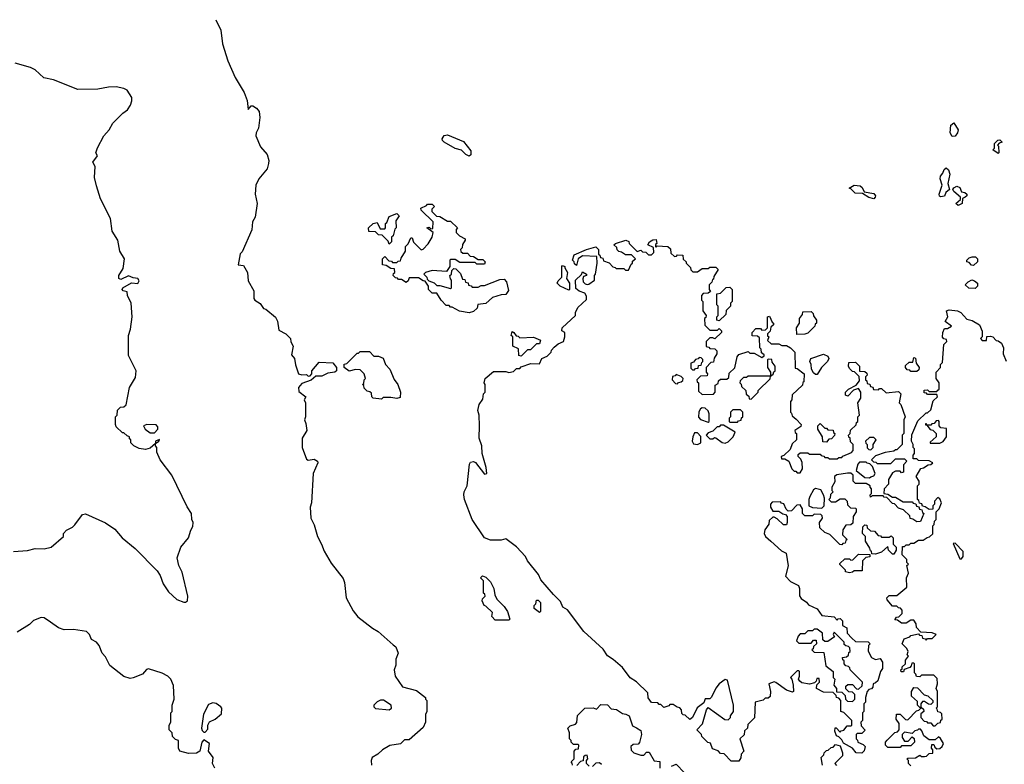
# Model space of a CAD drawing. Extents: x 1862350 to 2057294, y 212041 to 437318.
# Tile 256 of 256: x 1929665 to 1936085, y 390030 to 394882. Entities that reach past the tile are written whole.
import ezdxf

# ---------------------------------------------------------------- set-up
doc = ezdxf.new("R2010")
doc.units = 0

msp = doc.modelspace()

# ---------------------------------------------------------------- linework, layer by layer
at = {"layer": '0CON10XD'}
for points in [[(1930944.4, 394882.4), (1930976.9, 394815), (1930988, 394725), (1931022.5, 394615), (1931070, 394505), (1931128.8, 394408.8), (1931148.1, 394355), (1931155, 394297.5), (1931175, 394322), (1931185, 394321.4), (1931208.1, 394305), (1931225.5, 394285), (1931231.4, 394245), (1931221.2, 394175), (1931205.8, 394145), (1931204.4, 394125), (1931234.7, 394054.7), (1931277.8, 394005), (1931288.9, 393965), (1931288.1, 393945), (1931278.6, 393911.4), (1931224.4, 393845), (1931204.4, 393805), (1931201.1, 393745), (1931213.9, 393685), (1931199.6, 393595), (1931183.1, 393565), (1931177.6, 393512.4), (1931115, 393370), (1931103, 393357), (1931090, 393285), (1931125, 393280), (1931150, 393235), (1931155, 393180), (1931192.5, 393115), (1931192.5, 393065), (1931197.5, 393055), (1931233, 393033), (1931255, 393000), (1931270, 392995), (1931333, 392943), (1931347, 392917), (1931355, 392860), (1931400, 392835), (1931430, 392805), (1931433, 392783), (1931447.5, 392755), (1931438.3, 392698.3), (1931457.5, 392675), (1931463, 392633), (1931482.5, 392575), (1931505, 392567.5), (1931535, 392570), (1931545, 392560), (1931558.3, 392561.7), (1931570, 392575), (1931570, 392595), (1931618.3, 392651.7), (1931707, 392647), (1931730, 392615), (1931730, 392595), (1931720, 392585), (1931675, 392580), (1931635, 392560), (1931595, 392560), (1931565, 392532.5), (1931505, 392512.5), (1931482.5, 392485), (1931485, 392460), (1931530, 392425), (1931520, 392405), (1931527.5, 392385), (1931527.5, 392295), (1931522.5, 392275), (1931531.7, 392251.7), (1931537.5, 392205), (1931507.5, 392155), (1931506.2, 392095), (1931535, 392017.5), (1931545, 392012.5), (1931585, 392018.8), (1931605.9, 392005.9), (1931610, 391995), (1931577.5, 391925), (1931566.7, 391735), (1931560, 391705), (1931563.3, 391635), (1931585, 391590), (1931606.7, 391515), (1931633.9, 391463.9), (1931649.3, 391419.3), (1931695, 391340), (1931775, 391240), (1931783.3, 391215), (1931793.3, 391115), (1931839.3, 391029.3), (1931870.5, 390990.5), (1931965, 390916.7), (1932002.5, 390895), (1932099.3, 390809.3), (1932117.5, 390795), (1932132.5, 390755), (1932117.5, 390715), (1932116.7, 390675), (1932107.5, 390645), (1932112.5, 390605), (1932160, 390535), (1932251.7, 390511.7), (1932310, 390465), (1932310, 390455), (1932320, 390445), (1932320, 390375), (1932310, 390355), (1932310, 390305), (1932295, 390270), (1932205, 390190), (1932175, 390190), (1932147, 390163), (1932078.3, 390151.7), (1932030, 390125), (1932000, 390095), (1931963.8, 390075), (1931956.2, 390055), (1931958.8, 390025)], [(1929625, 391416.2), (1929715, 391424.3), (1929765, 391436.2), (1929825, 391433.8), (1929870, 391445), (1929950, 391515), (1929950, 391535), (1929970, 391555), (1930010, 391575), (1930025, 391590), (1930075, 391657.5), (1930095, 391662.5), (1930223.6, 391603.6), (1930285, 391562.5), (1930332.5, 391505), (1930417, 391437), (1930560.3, 391290.3), (1930580.3, 391260.3), (1930600.8, 391205), (1930636.2, 391155), (1930690, 391105), (1930735, 391086.2), (1930747, 391087), (1930760, 391095), (1930760.8, 391125), (1930725, 391282.5), (1930702.9, 391325), (1930692.2, 391375), (1930715.6, 391445), (1930765.6, 391505), (1930780, 391555), (1930795, 391580), (1930796.9, 391605), (1930787.5, 391625), (1930785.6, 391665), (1930757.1, 391707.1), (1930657.5, 391915), (1930580, 392015), (1930560, 392065), (1930558.8, 392095), (1930550, 392105), (1930550, 392120), (1930572.5, 392135), (1930575.6, 392145.6), (1930550, 392135), (1930550, 392120), (1930515, 392090), (1930485, 392082.5), (1930445, 392087.5), (1930410, 392105), (1930390, 392125), (1930390, 392145), (1930381.7, 392151.7), (1930380, 392165), (1930365, 392170), (1930345, 392190), (1930335, 392190), (1930295, 392230), (1930290, 392245), (1930290, 392295), (1930300, 392305), (1930303, 392337), (1930323, 392357), (1930345, 392360), (1930358.3, 392371.7), (1930381.1, 392485), (1930419.7, 392550.3), (1930425.4, 392595), (1930373.9, 392695), (1930374.6, 392825), (1930388.4, 392865), (1930398.9, 392945), (1930391.5, 393035), (1930368.6, 393085), (1930365, 393110), (1930340, 393115), (1930333.3, 393125), (1930337.5, 393135), (1930395, 393167.5), (1930435, 393162.5), (1930445, 393180), (1930435, 393195.8), (1930405, 393200), (1930375, 393212.5), (1930325, 393190), (1930312.5, 393195), (1930311.2, 393215), (1930339.3, 393260.7), (1930348, 393325), (1930317.5, 393375), (1930305.9, 393445.9), (1930267.5, 393505), (1930257.1, 393587.1), (1930191.2, 393715), (1930165, 393800), (1930153.8, 393855), (1930156.1, 393926.1), (1930142.5, 393955), (1930172.5, 393995), (1930162.5, 394015), (1930172.3, 394047.7), (1930213.3, 394125), (1930247.5, 394165), (1930271.7, 394208.3), (1930337, 394273), (1930367.5, 394295), (1930387.5, 394325), (1930396.4, 394353.6), (1930396, 394375), (1930365, 394422.9), (1930345, 394434.5), (1930294.5, 394444.5), (1930245, 394442.5), (1930175, 394429.1), (1930045, 394428.2), (1929885, 394490), (1929823.3, 394503.3), (1929765, 394556.7), (1929735, 394571.5), (1929635, 394598.5)], [(1935745, 394120.8), (1935731.4, 394145), (1935735.9, 394194.1), (1935755, 394211.2), (1935783.3, 394165), (1935780, 394145), (1935765, 394124), (1935745, 394120.8)], [(1932595, 393993.1), (1932573.7, 394003.7), (1932545, 394032.5), (1932503.4, 394043.4), (1932431.9, 394085), (1932421.1, 394095), (1932420, 394105), (1932432.2, 394127.8), (1932455, 394132.9), (1932557.9, 394087.9), (1932607.2, 394027.2), (1932607.3, 394002.7), (1932595, 393993.1)], [(1936045, 394010), (1936010, 394035), (1936020, 394045), (1936020, 394075), (1936041.7, 394098.3), (1936055, 394100), (1936070, 394085), (1936051.7, 394078.3), (1936040, 394065), (1936047.5, 394057.5), (1936050, 394015), (1936045, 394010)], [(1935668.3, 393728.3), (1935661.7, 393731.7), (1935660, 393745), (1935680, 393805), (1935667.5, 393845), (1935668.3, 393861.7), (1935685, 393882.5), (1935692.9, 393907.1), (1935705, 393917.5), (1935720.6, 393905), (1935729.2, 393875), (1935715.7, 393815), (1935727.5, 393775), (1935704.1, 393755.9), (1935695, 393733.3), (1935668.3, 393728.3)], [(1935235, 393716), (1935202.7, 393722.7), (1935159.3, 393749.3), (1935112.3, 393752.3), (1935085, 393780), (1935072.5, 393785), (1935105, 393803.8), (1935145, 393800), (1935158.8, 393788.8), (1935171.7, 393761.7), (1935235, 393750), (1935244.2, 393735), (1935244, 393725), (1935235, 393716)], [(1935785, 393672.5), (1935770, 393685), (1935798.3, 393711.7), (1935800, 393725), (1935755, 393762.5), (1935750, 393775), (1935755, 393787.5), (1935775, 393797.5), (1935795, 393790), (1935805, 393760), (1935827, 393757), (1935840, 393745), (1935840, 393735), (1935830, 393725), (1935811.7, 393718.3), (1935810, 393685), (1935785, 393672.5)], [(1932595, 392972.5), (1932533, 392983), (1932485, 393010), (1932475, 393010), (1932465, 393020), (1932445, 393020), (1932412.5, 393055), (1932385, 393100), (1932355, 393100), (1932330, 393125), (1932330, 393145), (1932308.3, 393178.3), (1932295, 393180), (1932265, 393200), (1932205, 393200), (1932198.3, 393181.7), (1932185, 393170), (1932155, 393190), (1932135, 393190), (1932128.3, 393198.3), (1932115, 393200), (1932100, 393215), (1932101.7, 393228.3), (1932110, 393235), (1932108.3, 393258.3), (1932085, 393260), (1932055, 393280), (1932030, 393285), (1932030, 393325), (1932045, 393340), (1932071.7, 393311.7), (1932088.3, 393308.3), (1932095, 393300), (1932125, 393300), (1932131.7, 393308.3), (1932148.3, 393311.7), (1932151.7, 393328.3), (1932180, 393375), (1932180, 393405), (1932198.3, 393421.7), (1932215, 393460), (1932225, 393460), (1932231.7, 393431.7), (1932283.6, 393383.6), (1932295, 393386.7), (1932328.5, 393421.5), (1932353.8, 393465), (1932360, 393495), (1932320, 393525), (1932335, 393530), (1932345, 393520), (1932358.3, 393521.7), (1932360, 393565), (1932281.7, 393641.7), (1932280, 393655), (1932318.3, 393671.7), (1932325, 393680), (1932355, 393680), (1932370, 393665), (1932351.7, 393648.3), (1932351.7, 393631.7), (1932381.7, 393601.7), (1932405, 393600), (1932455, 393570), (1932475, 393570), (1932520, 393525), (1932510, 393515), (1932510, 393495), (1932533, 393473), (1932570, 393455), (1932570, 393445), (1932553, 393417), (1932550, 393395), (1932540, 393385), (1932541.7, 393371.7), (1932555, 393360), (1932585, 393360), (1932601.7, 393341.7), (1932625, 393340), (1932655, 393320), (1932685, 393320), (1932700, 393305), (1932695, 393290), (1932645, 393290), (1932635, 393300), (1932535, 393300), (1932505, 393320), (1932475, 393320), (1932470, 393315), (1932470, 393275), (1932448.3, 393241.7), (1932355, 393247.5), (1932310, 393235), (1932300, 393225), (1932320, 393205), (1932321.7, 393191.7), (1932331.7, 393181.7), (1932367, 393167), (1932385, 393150), (1932405, 393150), (1932475, 393130), (1932480, 393135), (1932480, 393185), (1932473, 393193), (1932470, 393215), (1932480, 393225), (1932481.7, 393248.3), (1932495, 393260), (1932508.3, 393258.3), (1932538.3, 393228.3), (1932551.7, 393191.7), (1932568.3, 393188.3), (1932571.7, 393171.7), (1932588.3, 393168.3), (1932591.7, 393151.7), (1932608.3, 393148.3), (1932615, 393140), (1932655, 393140), (1932675, 393150), (1932695, 393150), (1932795, 393190), (1932825, 393192.5), (1932840, 393175), (1932853, 393117), (1932835, 393092.5), (1932805, 393090), (1932748.3, 393071.7), (1932705, 393032.5), (1932653, 393027), (1932647, 393003), (1932625, 392980), (1932595, 392972.5)], [(1932075, 393420), (1932068.3, 393438.3), (1932028.3, 393478.3), (1932005, 393480), (1931985, 393500), (1931941.7, 393501.7), (1931940, 393525), (1931970, 393555), (1931995, 393560), (1932015, 393520), (1932045, 393520), (1932050, 393525), (1932050, 393555), (1932058.3, 393561.7), (1932075, 393600), (1932125, 393620), (1932140, 393605), (1932118.3, 393571.7), (1932120, 393525), (1932111.7, 393518.3), (1932100, 393475), (1932090, 393465), (1932090, 393435), (1932075, 393420)], [(1934355, 390050), (1934305, 390050), (1934258.3, 390098.3), (1934235, 390100), (1934218.3, 390118.3), (1934181.7, 390131.7), (1934168.3, 390168.3), (1934151.7, 390171.7), (1934111.7, 390211.7), (1934110, 390225), (1934080, 390255), (1934117, 390293), (1934142.5, 390385), (1934155, 390400), (1934263, 390323), (1934285, 390320), (1934300, 390335), (1934300, 390345), (1934320, 390375), (1934320, 390415), (1934279.3, 390579.3), (1934265, 390582.5), (1934226.7, 390555), (1934203.9, 390526.1), (1934175, 390466.7), (1934165, 390456.7), (1934133.6, 390456.4), (1934125, 390430), (1934081.7, 390398.3), (1934052.5, 390335), (1934035, 390322.5), (1934005, 390350), (1933991.7, 390351.7), (1933981.7, 390361.7), (1933980, 390385), (1933968.3, 390398.3), (1933951.7, 390401.7), (1933925, 390420), (1933905, 390420), (1933898.3, 390411.7), (1933865, 390400), (1933845, 390420), (1933835, 390420), (1933825, 390430), (1933785, 390432.5), (1933763, 390463), (1933760, 390495), (1933686.4, 390566.4), (1933645, 390592.5), (1933595, 390660), (1933535, 390712.5), (1933497, 390737), (1933469.3, 390779.3), (1933343.3, 390895), (1933235.9, 391035.9), (1933207.5, 391055), (1933191.7, 391091.7), (1933145.9, 391135.9), (1933063.2, 391233.2), (1933047.3, 391267.3), (1932976.2, 391355), (1932962.5, 391385), (1932905, 391446.7), (1932835, 391500), (1932805, 391490), (1932735, 391490), (1932695, 391506.2), (1932616, 391625), (1932566.2, 391755), (1932560, 391785), (1932562.5, 391805), (1932583.3, 391845), (1932598.8, 391985), (1932605, 392000), (1932623, 392003), (1932636.1, 391996.1), (1932695, 391920), (1932710, 391925), (1932707.5, 391965), (1932680, 392055), (1932677.5, 392105), (1932660, 392155), (1932663.3, 392235), (1932660, 392305), (1932652.5, 392335), (1932660, 392375), (1932685, 392410), (1932690, 392445), (1932700, 392455), (1932700, 392505), (1932692.5, 392515), (1932700, 392545), (1932755, 392590), (1932835, 392590), (1932855, 392582.5), (1932885, 392590), (1932905, 392610), (1932925, 392610), (1932935, 392620), (1932998.3, 392641.7), (1933055, 392640), (1933070, 392675), (1933105, 392690), (1933130, 392715), (1933131.7, 392728.3), (1933150.7, 392749.3), (1933175, 392770), (1933210, 392785), (1933220, 392815), (1933220, 392845), (1933200, 392855), (1933202.5, 392875), (1933290, 392955), (1933290, 392975), (1933305, 393007.5), (1933361.7, 393058.3), (1933361.7, 393081.7), (1933349.3, 393099.3), (1933313, 393113), (1933291.7, 393131.7), (1933290, 393185), (1933328.3, 393221.7), (1933335, 393240), (1933360, 393225), (1933360, 393215), (1933341.7, 393208.3), (1933337, 393193), (1933340, 393175), (1933351.7, 393161.7), (1933365, 393156.2), (1933375, 393160), (1933412.5, 393185), (1933412.5, 393215), (1933420, 393225), (1933430, 393295), (1933428.3, 393338.3), (1933335, 393343.3), (1933307.5, 393325), (1933295, 393280), (1933281.7, 393291.7), (1933280, 393305), (1933270, 393315), (1933280.7, 393349.3), (1933360, 393385), (1933421.7, 393401.7), (1933440, 393385), (1933440, 393355), (1933448.3, 393348.3), (1933451.7, 393331.7), (1933468.3, 393328.3), (1933471.7, 393311.7), (1933508.3, 393298.3), (1933531.7, 393271.7), (1933548.3, 393268.3), (1933555, 393260), (1933605, 393260), (1933615, 393250), (1933635, 393250), (1933651.7, 393288.3), (1933660, 393295), (1933661.7, 393308.3), (1933680, 393325), (1933655, 393350), (1933615, 393350), (1933588.3, 393368.3), (1933571.7, 393371.7), (1933561.7, 393381.7), (1933558.3, 393398.3), (1933540, 393415), (1933550, 393425), (1933616.4, 393446.4), (1933636.4, 393436.4), (1933640, 393425), (1933691.7, 393371.7), (1933715, 393380), (1933725, 393370), (1933748.3, 393368.3), (1933765, 393350), (1933785, 393350), (1933800, 393365), (1933798.3, 393398.3), (1933760, 393415), (1933772.5, 393435), (1933793, 393447), (1933815, 393450), (1933820, 393425), (1933811.7, 393418.3), (1933810, 393405), (1933815, 393400), (1933821.7, 393408.3), (1933890, 393405), (1933908.3, 393388.3), (1933911.7, 393361.7), (1933935, 393340), (1933948.3, 393341.7), (1933955, 393350), (1933988.3, 393348.3), (1933991.7, 393321.7), (1934010, 393305), (1934010, 393295), (1934038.3, 393268.3), (1934041.7, 393251.7), (1934055, 393240), (1934085, 393240), (1934115, 393260), (1934155, 393260), (1934165, 393270), (1934205, 393270), (1934220, 393255), (1934191.7, 393208.3), (1934188.3, 393191.7), (1934181.7, 393188.3), (1934178.3, 393171.7), (1934160, 393155), (1934160, 393125), (1934168.3, 393111.7), (1934155, 393100), (1934121.7, 393098.3), (1934110, 393085), (1934110, 393055), (1934120, 393045), (1934120, 392985), (1934140, 392955), (1934138.3, 392941.7), (1934130, 392935), (1934131.7, 392891.7), (1934165, 392860), (1934215, 392860), (1934225, 392870), (1934240, 392855), (1934240, 392845), (1934198.3, 392801.7), (1934185, 392810), (1934165, 392810), (1934140, 392785), (1934141.7, 392751.7), (1934158.3, 392748.3), (1934165, 392740), (1934198.3, 392738.3), (1934210, 392725), (1934210, 392705), (1934193, 392677), (1934188.3, 392651.7), (1934171.7, 392648.3), (1934140, 392615), (1934140, 392585), (1934150, 392575), (1934148.3, 392561.7), (1934105, 392560), (1934080, 392535), (1934081.7, 392521.7), (1934090, 392515), (1934091.7, 392461.7), (1934115, 392440), (1934188.3, 392441.7), (1934200, 392455), (1934200, 392500), (1934218.3, 392511.7), (1934221.7, 392528.3), (1934235, 392540), (1934275, 392540), (1934288.3, 392551.7), (1934291.7, 392578.3), (1934327, 392613), (1934342.5, 392685), (1934355, 392700), (1934415, 392720), (1934425, 392710), (1934455, 392710), (1934505, 392680), (1934518.3, 392691.7), (1934518.3, 392698.3), (1934501.7, 392711.7), (1934500, 392735), (1934490, 392745), (1934488.3, 392808.3), (1934475, 392820), (1934441.7, 392821.7), (1934440, 392845), (1934465, 392870), (1934495, 392870), (1934505, 392860), (1934528.3, 392861.7), (1934540, 392875), (1934540, 392945), (1934555, 392950), (1934571.7, 392911.7), (1934580, 392905), (1934580, 392895), (1934561.7, 392878.3), (1934558.3, 392851.7), (1934540, 392835), (1934541.7, 392821.7), (1934550, 392815), (1934541.7, 392791.7), (1934565, 392770), (1934615, 392770), (1934635, 392760), (1934665, 392760), (1934690, 392745), (1934720, 392715), (1934721.7, 392611.7), (1934735, 392610), (1934780, 392575), (1934778.3, 392521.7), (1934771.7, 392518.3), (1934768.3, 392501.7), (1934701.7, 392438.3), (1934700, 392405), (1934690, 392395), (1934690, 392325), (1934698.3, 392318.3), (1934701.7, 392301.7), (1934728.3, 392278.3), (1934760, 392245), (1934758.3, 392231.7), (1934720, 392205), (1934721.7, 392191.7), (1934730, 392185), (1934730, 392145), (1934701.7, 392118.3), (1934688.3, 392081.7), (1934648.3, 392041.7), (1934630, 392035), (1934631.7, 392021.7), (1934655, 392020), (1934680, 392005), (1934700, 391955), (1934715, 391940), (1934725, 391940), (1934735, 391930), (1934755, 391930), (1934770, 391955), (1934767, 391997), (1934758.3, 392018.3), (1934740, 392035), (1934741.7, 392048.3), (1934755, 392060), (1934805, 392060), (1934815, 392050), (1934885, 392050), (1934891.7, 392041.7), (1934908.3, 392038.3), (1934915, 392030), (1934935, 392030), (1934945, 392020), (1934995, 392020), (1935005, 392030), (1935025, 392030), (1935031.7, 392038.3), (1935088.3, 392061.7), (1935100, 392075), (1935100, 392115), (1935081.7, 392131.7), (1935080, 392155), (1935071.7, 392161.7), (1935070, 392175), (1935080, 392185), (1935081.7, 392208.3), (1935118.3, 392241.7), (1935121.7, 392258.3), (1935130, 392265), (1935130, 392295), (1935140, 392305), (1935130, 392385), (1935150, 392415), (1935150, 392455), (1935135, 392480), (1935101.7, 392468.3), (1935065, 392430), (1935050, 392435), (1935050, 392455), (1935070, 392475), (1935118.3, 392501.7), (1935141.7, 392528.3), (1935138.3, 392558.3), (1935108.3, 392588.3), (1935095, 392590), (1935075, 392610), (1935070, 392625), (1935071.7, 392648.3), (1935115, 392650), (1935140, 392625), (1935141.7, 392591.7), (1935175, 392590), (1935188.3, 392578.3), (1935190, 392565), (1935180, 392555), (1935180, 392535), (1935188.3, 392528.3), (1935191.7, 392511.7), (1935208.3, 392508.3), (1935211.7, 392491.7), (1935228.3, 392488.3), (1935231.7, 392471.7), (1935265, 392470), (1935271.7, 392478.3), (1935285, 392480), (1935315, 392450), (1935395, 392460), (1935410, 392445), (1935400, 392385), (1935410, 392375), (1935437.5, 392295), (1935430, 392275), (1935430, 392185), (1935420, 392175), (1935420, 392115), (1935385, 392080), (1935375, 392080), (1935365, 392070), (1935308.3, 392061.7), (1935245, 392040), (1935220, 392015), (1935231.7, 392001.7), (1935248.3, 391998.3), (1935255, 391990), (1935345, 391990), (1935375, 392020), (1935435, 392020), (1935450, 392005), (1935428.3, 391981.7), (1935426.7, 391933.3)], [(1935885, 393280), (1935871.7, 393281.7), (1935855, 393300), (1935840, 393305), (1935840, 393315), (1935855, 393330), (1935875, 393337.5), (1935897, 393337), (1935910, 393325), (1935910, 393305), (1935885, 393280)], [(1933245, 393120), (1933190, 393145), (1933170, 393165), (1933175, 393180), (1933200, 393205), (1933200, 393275), (1933205, 393280), (1933220, 393275), (1933220, 393265), (1933237.5, 393235), (1933230, 393195), (1933250, 393165), (1933250, 393125), (1933245, 393120)], [(1935895, 393130), (1935853, 393133), (1935830, 393155), (1935850, 393175), (1935873, 393187), (1935891.7, 393181.7), (1935910, 393165), (1935910, 393145), (1935895, 393130)], [(1934225, 392920), (1934210, 392925), (1934210, 392945), (1934220, 392955), (1934220, 393015), (1934210, 393025), (1934210, 393095), (1934235, 393100), (1934271.7, 393138.3), (1934295, 393140), (1934310, 393125), (1934310, 393045), (1934300, 393035), (1934300, 393015), (1934271.7, 392988.3), (1934268.3, 392961.7), (1934225, 392920)], [(1934731.7, 392831.7), (1934730, 392875), (1934750, 392905), (1934750, 392935), (1934768.3, 392961.7), (1934771.7, 392978.3), (1934825, 392980), (1934838.3, 392968.3), (1934841.7, 392951.7), (1934860, 392925), (1934860, 392905), (1934851.7, 392898.3), (1934850, 392885), (1934805, 392840), (1934785, 392832.5), (1934731.7, 392831.7)], [(1935475, 390020), (1935460, 390035), (1935460, 390055), (1935450, 390065), (1935455, 390070), (1935507, 390073), (1935535, 390090), (1935545, 390080), (1935565, 390080), (1935577, 390083), (1935595, 390100), (1935618.3, 390101.7), (1935620, 390125), (1935610, 390135), (1935611.7, 390158.3), (1935625, 390160), (1935631.7, 390141.7), (1935645, 390130), (1935665, 390132.5), (1935680, 390145), (1935687.5, 390165), (1935668.3, 390198.3), (1935655, 390210), (1935635, 390190), (1935595, 390190), (1935560, 390215), (1935548.3, 390248.3), (1935538.3, 390258.3), (1935525, 390260), (1935518.3, 390251.7), (1935501.7, 390248.3), (1935485, 390230), (1935435, 390240), (1935420, 390225), (1935420, 390205), (1935435, 390180), (1935458.3, 390181.7), (1935485, 390210), (1935498.3, 390198.3), (1935500, 390175), (1935475, 390150), (1935415, 390150), (1935405, 390140), (1935325, 390140), (1935310, 390155), (1935310, 390175), (1935321.7, 390188.3), (1935371.7, 390238.3), (1935388.3, 390241.7), (1935400, 390255), (1935400, 390295), (1935380, 390325), (1935383, 390357), (1935407, 390357), (1935441.7, 390321.7), (1935455, 390320), (1935511.7, 390378.3), (1935528.3, 390381.7), (1935545, 390400), (1935558.3, 390388.3), (1935560, 390375), (1935541.7, 390358.3), (1935540, 390335), (1935561.7, 390311.7), (1935578.3, 390308.3), (1935585, 390300), (1935605, 390300), (1935621.7, 390281.7), (1935635, 390280), (1935651.7, 390298.3), (1935668.3, 390301.7), (1935671.7, 390318.3), (1935680, 390325), (1935678.3, 390358.3), (1935668.3, 390368.3), (1935651.7, 390371.7), (1935648.3, 390388.3), (1935640, 390395), (1935650, 390405), (1935650, 390505), (1935640, 390525), (1935650, 390555), (1935648.3, 390588.3), (1935625, 390610), (1935545, 390610), (1935535, 390600), (1935511.7, 390601.7), (1935508.3, 390618.3), (1935500, 390625), (1935500, 390685), (1935495, 390690), (1935481.7, 390688.3), (1935478.3, 390671.7), (1935468.3, 390661.7), (1935431.7, 390648.3), (1935428.3, 390631.7), (1935411.7, 390631.7), (1935410, 390645), (1935418.3, 390651.7), (1935420, 390665), (1935440, 390685), (1935441.7, 390708.3), (1935460, 390735), (1935452.5, 390742.5), (1935457.5, 390765), (1935450, 390785), (1935420, 390815), (1935431.7, 390848.3), (1935468.3, 390861.7), (1935475, 390870), (1935525, 390880), (1935531.7, 390871.7), (1935548.3, 390868.3), (1935551.7, 390851.7), (1935568.3, 390848.3), (1935575, 390840), (1935585, 390850), (1935615, 390850), (1935640, 390875), (1935615, 390887.5), (1935541.7, 390891.7), (1935511.7, 390921.7), (1935510, 390945), (1935495, 390970), (1935475, 390970), (1935445, 390950), (1935415, 390950), (1935388.3, 390968.3), (1935371.7, 390971.7), (1935381.7, 390988.3), (1935398.3, 390991.7), (1935418.3, 391011.7), (1935420, 391035), (1935408.3, 391048.3), (1935395, 391050), (1935385, 391060), (1935355, 391060), (1935321.7, 391101.7), (1935320, 391115), (1935335, 391130), (1935385, 391130), (1935450, 391185), (1935447.5, 391245), (1935460, 391275), (1935450, 391325), (1935460, 391335), (1935450, 391345), (1935450, 391365), (1935420, 391395), (1935421.7, 391448.3), (1935435, 391450), (1935445, 391460), (1935465, 391460), (1935475, 391470), (1935495, 391470), (1935525, 391490), (1935555, 391490), (1935581.7, 391508.3), (1935598.3, 391511.7), (1935618.3, 391531.7), (1935620, 391585), (1935628.3, 391591.7), (1935630, 391615), (1935640, 391625), (1935640, 391675), (1935660, 391695), (1935676.4, 391733.6), (1935665, 391760), (1935651.7, 391768.3), (1935630, 391745), (1935630, 391725), (1935620, 391715), (1935618.3, 391691.7), (1935595, 391690), (1935568.3, 391708.3), (1935551.7, 391711.7), (1935548.3, 391728.3), (1935531.7, 391731.7), (1935528.3, 391748.3), (1935520, 391755), (1935520, 391845), (1935530, 391855), (1935530, 391875), (1935510, 391905), (1935541.7, 391958.3), (1935558.3, 391961.7), (1935588.3, 391981.7), (1935607, 391983), (1935620, 391995), (1935595, 392007.5), (1935525, 392010), (1935515, 392020), (1935491.7, 392021.7), (1935490, 392045), (1935500, 392055), (1935500, 392085), (1935490, 392095), (1935490, 392115), (1935480, 392135), (1935483, 392177), (1935521.7, 392268.3), (1935575, 392320), (1935585, 392320), (1935605, 392340), (1935621.7, 392398.3), (1935650, 392425), (1935645, 392440), (1935585, 392440), (1935578.3, 392448.3), (1935561.7, 392451.7), (1935561.7, 392468.3), (1935585, 392470), (1935595, 392460), (1935645, 392460), (1935651.7, 392468.3), (1935660, 392475), (1935660, 392515), (1935640, 392545), (1935640, 392585), (1935670, 392615), (1935670, 392635), (1935681.7, 392648.3), (1935690, 392765), (1935710, 392785), (1935708.3, 392798.3), (1935691.7, 392801.7), (1935683, 392813), (1935683.3, 392845), (1935695, 392870), (1935715, 392870), (1935740, 392885), (1935700, 392915), (1935717.5, 392945), (1935707.5, 392985), (1935725, 392992.5), (1935780, 392985), (1935802.5, 392975), (1935841.7, 392931.7), (1935875, 392922.5), (1935922.5, 392895), (1935941.7, 392851.7), (1935940, 392815), (1935930, 392805), (1935941.7, 392791.7), (1935968.3, 392791.7), (1935971.7, 392818.3), (1935995, 392820), (1936010, 392815), (1936031.7, 392791.7), (1936045, 392790), (1936067.5, 392775), (1936080, 392745), (1936078, 392705), (1936098, 392658)], [(1932935, 392690), (1932920, 392695), (1932918.3, 392738.3), (1932880, 392755), (1932880, 392815), (1932870, 392825), (1932875, 392850), (1932887.5, 392845), (1932901.7, 392821.7), (1932915, 392820), (1932925, 392810), (1933015, 392812.5), (1933060, 392795), (1933055, 392770), (1933035, 392770), (1932995, 392730), (1932975, 392730), (1932935, 392690)], [(1932025, 392410), (1931970, 392415), (1931960, 392425), (1931958.3, 392448.3), (1931948.3, 392458.3), (1931931.7, 392461.7), (1931911.7, 392481.7), (1931908.3, 392498.3), (1931900, 392505), (1931908.3, 392511.7), (1931910, 392535), (1931920, 392545), (1931910, 392575), (1931885, 392600), (1931855, 392602.5), (1931813, 392593), (1931780, 392615), (1931781.7, 392638.3), (1931798.3, 392641.7), (1931865, 392710), (1931875, 392710), (1931885, 392720), (1931945, 392720), (1931975, 392690), (1932005, 392690), (1932035, 392676.7), (1932051.2, 392635), (1932078.8, 392605), (1932107.3, 392537.3), (1932130, 392505), (1932148.8, 392455), (1932145, 392420), (1932125, 392413.3), (1932085, 392420), (1932035, 392420), (1932025, 392410)], [(1934065, 392600), (1934071.7, 392608.3), (1934088.3, 392611.7), (1934091.7, 392628.3), (1934108.3, 392631.7), (1934111.7, 392648.3), (1934120, 392655), (1934118.3, 392668.3), (1934108.3, 392678.3), (1934095, 392680), (1934088.3, 392671.7), (1934071.7, 392668.3), (1934058.3, 392651.7), (1934040, 392645), (1934041.7, 392611.7), (1934051.7, 392601.7), (1934065, 392600)], [(1934435, 392410), (1934480, 392455), (1934480, 392465), (1934558.3, 392541.7), (1934560, 392560), (1934578.3, 392571.7), (1934581.7, 392588.3), (1934590, 392595), (1934590, 392625), (1934571.7, 392651.7), (1934568.3, 392668.3), (1934545, 392670), (1934540, 392665), (1934540, 392615), (1934560, 392585), (1934560, 392560), (1934415, 392560), (1934405, 392550), (1934385, 392550), (1934361.7, 392528.3), (1934360, 392515), (1934368.3, 392508.3), (1934371.7, 392491.7), (1934400, 392465), (1934401.7, 392441.7), (1934418.3, 392428.3), (1934421.7, 392411.7), (1934435, 392410)], [(1934865, 392570), (1934855, 392570), (1934840.7, 392580.7), (1934827.5, 392605), (1934826.4, 392636.4), (1934817.5, 392655), (1934822.5, 392675), (1934905, 392702.5), (1934935, 392690), (1934940, 392675), (1934932.5, 392655), (1934892.5, 392615), (1934865, 392570)], [(1935515, 392590), (1935475, 392590), (1935468.3, 392598.3), (1935451.7, 392601.7), (1935440, 392615), (1935441.7, 392628.3), (1935465, 392650), (1935488.3, 392651.7), (1935495, 392680), (1935507, 392677), (1935510, 392645), (1935530, 392615), (1935528.3, 392601.7), (1935515, 392590)], [(1933955, 392510), (1933961.7, 392518.3), (1933978.3, 392521.7), (1933988.3, 392531.7), (1933990, 392545), (1933977, 392557), (1933945, 392570), (1933938.3, 392561.7), (1933921.7, 392558.3), (1933920, 392535), (1933941.7, 392511.7), (1933955, 392510)], [(1934155, 392260), (1934160, 392265), (1934160, 392315), (1934153.9, 392333.9), (1934135, 392350), (1934115, 392352.5), (1934103.6, 392346.4), (1934092.3, 392327.7), (1934092, 392292), (1934105, 392276.7), (1934155, 392260)], [(1934345, 392260), (1934351.7, 392268.3), (1934368.3, 392271.7), (1934371.7, 392288.3), (1934380, 392295), (1934380, 392325), (1934365, 392340), (1934315, 392340), (1934300, 392325), (1934300, 392295), (1934290, 392285), (1934290, 392265), (1934295, 392260), (1934345, 392260)], [(1935601.7, 392121.7), (1935665, 392122.5), (1935686.4, 392133.6), (1935707, 392163), (1935708.3, 392218.3), (1935671.7, 392221.7), (1935660, 392235), (1935660, 392265), (1935655, 392270), (1935641.7, 392268.3), (1935628.3, 392251.7), (1935611.7, 392248.3), (1935605, 392240), (1935580, 392240), (1935578.3, 392248.3), (1935571.7, 392248.3), (1935571.7, 392241.7), (1935580, 392240), (1935601.7, 392211.7), (1935618.3, 392208.3), (1935640, 392185), (1935640, 392165), (1935601.7, 392128.3), (1935601.7, 392121.7)], [(1930545, 392190), (1930565.3, 392214.7), (1930565, 392230), (1930555, 392241.4), (1930494.5, 392245.5), (1930472.5, 392235), (1930483.6, 392213.6), (1930515, 392190), (1930545, 392190)], [(1934265, 392122.5), (1934285, 392132.5), (1934316.4, 392163.6), (1934330, 392195), (1934255, 392240), (1934235, 392240), (1934225, 392230), (1934211.7, 392228.3), (1934185, 392200), (1934155, 392190), (1934140, 392175), (1934165, 392150), (1934185, 392150), (1934195, 392160), (1934205, 392157.5), (1934245, 392127.5), (1934265, 392122.5)], [(1934925, 392130), (1934901.7, 392131.7), (1934900, 392165), (1934870, 392215), (1934870, 392235), (1934885, 392250), (1934915, 392220), (1934925, 392220), (1934935, 392210), (1934968.3, 392208.3), (1934971.7, 392191.7), (1934980, 392185), (1934978.3, 392171.7), (1934958.3, 392151.7), (1934941.7, 392148.3), (1934925, 392130)], [(1934085, 392113.8), (1934106.7, 392125), (1934107, 392167), (1934085, 392190), (1934065, 392190), (1934053.3, 392165), (1934048.8, 392135), (1934059.2, 392119.2), (1934085, 392113.8)], [(1935215, 392080), (1935230, 392095), (1935230, 392115), (1935250, 392145), (1935235, 392160), (1935205, 392160), (1935180, 392135), (1935181.7, 392121.7), (1935190, 392115), (1935191.7, 392091.7), (1935201.7, 392081.7), (1935215, 392080)], [(1935205, 391897.5), (1935215, 391902.5), (1935235, 391910), (1935242.5, 391925), (1935225, 391970), (1935208.3, 391988.3), (1935191.7, 391991.7), (1935185, 392000), (1935141.7, 391998.3), (1935130, 391985), (1935120, 391945), (1935175, 391900), (1935205, 391897.5)], [(1935426.7, 391933.3), (1935415, 391930), (1935405, 391940), (1935375, 391940), (1935355, 391930), (1935330, 391885), (1935330, 391855), (1935302.5, 391825), (1935300, 391795), (1935325, 391790), (1935355, 391770), (1935375, 391770), (1935425, 391740), (1935485, 391740), (1935491.7, 391731.7), (1935508.3, 391728.3), (1935511.7, 391711.7), (1935528.3, 391708.3), (1935531.7, 391691.7), (1935548.3, 391688.3), (1935551.7, 391671.7), (1935560, 391665), (1935538.3, 391611.7), (1935515, 391610), (1935488.3, 391628.3), (1935471.7, 391631.7), (1935468.3, 391648.3), (1935428.3, 391688.3), (1935395, 391700), (1935368.3, 391728.3), (1935355, 391730), (1935318.3, 391768.3), (1935301.7, 391771.7), (1935295, 391780), (1935225, 391780), (1935211.7, 391771.7), (1935210, 391785), (1935220, 391795), (1935220, 391825), (1935210, 391835), (1935210, 391845), (1935185, 391860), (1935115, 391860), (1935100, 391875), (1935100, 391915), (1935085, 391927.5), (1935061.7, 391928.3), (1934993.6, 391916.4), (1934977.5, 391905), (1934979.3, 391870.7), (1934960, 391835), (1934960, 391815), (1934970, 391805), (1934951.7, 391788.3), (1934950, 391765), (1934940, 391755), (1934955, 391740), (1934985, 391740), (1935015, 391760), (1935045, 391760), (1935060, 391745), (1935061.7, 391721.7), (1935081.7, 391701.7), (1935115, 391700), (1935120, 391695), (1935120, 391675), (1935100, 391645), (1935098.3, 391601.7), (1935085, 391590), (1935051.7, 391588.3), (1935033, 391557), (1935030, 391525), (1935060, 391495), (1935051.7, 391488.3), (1935048.3, 391471.7), (1935031.7, 391468.3), (1935025, 391460), (1935011.7, 391461.7), (1934948.3, 391528.3), (1934915, 391540), (1934881.7, 391571.7), (1934880, 391605), (1934900, 391635), (1934898.3, 391648.3), (1934888.3, 391658.3), (1934845, 391660), (1934835, 391650), (1934785, 391650), (1934770, 391665), (1934770, 391695), (1934755, 391720), (1934731.7, 391718.3), (1934698.3, 391681.7), (1934675, 391680), (1934661.7, 391691.7), (1934648.3, 391728.3), (1934631.7, 391731.7), (1934625, 391740), (1934571.7, 391738.3), (1934560, 391725), (1934560, 391705), (1934575, 391680), (1934615, 391680), (1934641.7, 391661.7), (1934658.3, 391658.3), (1934670, 391645), (1934670, 391605), (1934665, 391590), (1934645, 391590), (1934605, 391630), (1934585, 391640), (1934575, 391640), (1934551.7, 391618.3), (1934550, 391595), (1934523, 391557), (1934520, 391535), (1934527.5, 391515), (1934563.6, 391483.6), (1934631.2, 391421.2), (1934662.5, 391405), (1934675.8, 391324.2), (1934657.5, 391255), (1934691.7, 391221.7), (1934742.5, 391195), (1934748.8, 391175), (1934748.8, 391128.8), (1934760, 391110), (1934795, 391086.7), (1934809.3, 391069.3), (1934865, 391042.5), (1934895, 391000), (1934975, 390990), (1934995, 390970), (1935001.7, 390978.3), (1935015, 390980), (1935030, 390965), (1935030, 390935), (1935058.3, 390918.3), (1935060, 390885), (1935091.7, 390851.7), (1935115, 390830), (1935198.3, 390828.3), (1935210, 390815), (1935200, 390805), (1935198.3, 390768.3), (1935220, 390725), (1935245, 390712.5), (1935275, 390720), (1935290, 390695), (1935290, 390655), (1935277.5, 390635), (1935260, 390575), (1935245, 390560), (1935230, 390555), (1935228.3, 390531.7), (1935218.3, 390521.7), (1935201.7, 390518.3), (1935190, 390505), (1935180, 390465), (1935180, 390435), (1935170, 390425), (1935170, 390375), (1935160, 390365), (1935160, 390315), (1935150, 390305), (1935151.7, 390281.7), (1935177, 390253), (1935155, 390230), (1935125, 390230), (1935120, 390225), (1935120, 390195), (1935128.3, 390188.3), (1935130, 390175), (1935165, 390160), (1935177, 390147), (1935171.7, 390118.3), (1935155, 390102.5), (1935120, 390105), (1935096.2, 390136.2), (1935037, 390167), (1935025, 390190), (1935005, 390210), (1934990, 390215), (1934980, 390245), (1934981.7, 390268.3), (1934988.3, 390268.3), (1935015, 390240), (1935021.7, 390248.3), (1935038.3, 390251.7), (1935060, 390280), (1935085, 390280), (1935090, 390285), (1935090, 390315), (1935038.3, 390368.3), (1935020, 390375), (1935020, 390445), (1935005, 390460), (1934990, 390465), (1934988.3, 390478.3), (1934968.3, 390498.3), (1934905, 390500), (1934860, 390525), (1934861.7, 390548.3), (1934880, 390565), (1934878.3, 390588.3), (1934861.7, 390588.3), (1934858.3, 390571.7), (1934848.3, 390561.7), (1934815, 390552.5), (1934765, 390560), (1934751.7, 390571.7), (1934742.5, 390585), (1934750, 390605), (1934750, 390635), (1934745, 390640), (1934735, 390640), (1934690, 390595), (1934700, 390585), (1934707.5, 390545), (1934710, 390505), (1934705, 390500), (1934665, 390512.5), (1934595, 390563.3), (1934583.6, 390566.4), (1934550, 390555), (1934560, 390505), (1934558.3, 390471.7), (1934545, 390460), (1934525, 390460), (1934511.7, 390448.3), (1934460, 390435), (1934457, 390333), (1934411.7, 390288.3), (1934410, 390265), (1934391.7, 390248.3), (1934388.3, 390221.7), (1934360, 390195), (1934387.5, 390115), (1934370, 390095), (1934367, 390073), (1934355, 390050)], [(1934895, 391700), (1934910, 391715), (1934912.5, 391765), (1934907, 391787), (1934888.3, 391818.3), (1934855, 391827.5), (1934841.7, 391818.3), (1934817.5, 391775), (1934810, 391755), (1934810, 391715), (1934835, 391702.5), (1934895, 391700)], [(1935365, 391400), (1935355, 391400), (1935330, 391425), (1935325, 391450), (1935285, 391412.5), (1935245, 391400), (1935221.7, 391401.7), (1935218.3, 391418.3), (1935211.7, 391421.7), (1935208.3, 391438.3), (1935180, 391485), (1935180, 391515), (1935160, 391535), (1935161.7, 391578.3), (1935175, 391590), (1935188.3, 391588.3), (1935191.7, 391571.7), (1935211.7, 391551.7), (1935238.3, 391548.3), (1935261.7, 391521.7), (1935278.3, 391518.3), (1935285, 391510), (1935335, 391510), (1935348.3, 391518.3), (1935360, 391505), (1935360, 391465), (1935380, 391445), (1935380, 391425), (1935365, 391400)], [(1935805, 391370), (1935817.5, 391385), (1935817, 391417), (1935765, 391470), (1935751.7, 391468.3), (1935795, 391370), (1935805, 391370)], [(1935075, 391277.5), (1935050, 391285), (1935050, 391295), (1935011.7, 391331.7), (1935011.7, 391338.3), (1935045, 391370), (1935075, 391370), (1935085, 391360), (1935098.3, 391361.7), (1935135, 391400), (1935208.3, 391398.3), (1935208.3, 391381.7), (1935181.7, 391378.3), (1935160, 391355), (1935158.3, 391291.7), (1935105, 391290), (1935095, 391282.5), (1935075, 391277.5)], [(1932855, 390970), (1932765, 390970), (1932743, 390993), (1932748.3, 391018.3), (1932705, 391060), (1932692.5, 391065), (1932680, 391095), (1932681.7, 391108.3), (1932700, 391125), (1932698.3, 391138.3), (1932690, 391145), (1932690, 391225), (1932670, 391245), (1932681.7, 391258.3), (1932705, 391250), (1932735, 391220), (1932756.2, 391175), (1932763.3, 391133.3), (1932776.4, 391106.4), (1932825, 391057.5), (1932846.7, 391025), (1932860, 390975), (1932855, 390970)], [(1933055, 391020), (1933020, 391045), (1933020, 391065), (1933030, 391075), (1933035, 391100), (1933045, 391100), (1933060, 391085), (1933060, 391025), (1933055, 391020)], [(1930937.5, 390005), (1930922.5, 390035), (1930926.4, 390073.6), (1930896.7, 390115), (1930902.5, 390165), (1930865, 390190), (1930852.5, 390175), (1930840, 390115), (1930817, 390103), (1930765, 390100), (1930710, 390115), (1930700, 390135), (1930700, 390185), (1930681.7, 390191.7), (1930661.7, 390211.7), (1930660, 390235), (1930640, 390255), (1930640, 390285), (1930650, 390305), (1930650, 390365), (1930660, 390375), (1930660, 390415), (1930672.5, 390455), (1930667, 390543), (1930651.2, 390585), (1930630, 390605), (1930595, 390624), (1930505, 390652.5), (1930491.7, 390648.3), (1930465, 390617.5), (1930405, 390592.5), (1930385, 390590), (1930345, 390602.5), (1930253.6, 390673.6), (1930225, 390730), (1930202.5, 390755), (1930182.5, 390805), (1930166.4, 390826.4), (1930133.6, 390843.6), (1930120, 390875), (1930100, 390895), (1930015, 390908), (1929955, 390905.6), (1929918.8, 390918.8), (1929865, 390956.5), (1929825, 390984.2), (1929805, 390985.8), (1929755, 390967.5), (1929729.1, 390940.9), (1929649.5, 390890.5)], [(1935095, 390440), (1935110, 390455), (1935110, 390485), (1935095, 390500), (1935071.7, 390501.7), (1935051.7, 390521.7), (1935051.7, 390538.3), (1935065, 390550), (1935095, 390550), (1935121.7, 390521.7), (1935135, 390520), (1935158.3, 390541.7), (1935160, 390565), (1935080, 390645), (1935078.3, 390658.3), (1935068.3, 390668.3), (1935051.7, 390671.7), (1935040, 390685), (1935040, 390705), (1935031.7, 390711.7), (1935030, 390725), (1935055, 390730), (1935068.3, 390741.7), (1935071.7, 390758.3), (1935080, 390765), (1935078.3, 390788.3), (1935068.3, 390798.3), (1935051.7, 390801.7), (1935041.7, 390811.7), (1935040, 390825), (1934975, 390890), (1934970, 390875), (1934978.3, 390861.7), (1934935, 390830), (1934915, 390830), (1934901.7, 390841.7), (1934900, 390885), (1934865, 390910), (1934845, 390910), (1934835, 390900), (1934805, 390900), (1934785, 390880), (1934755, 390880), (1934740, 390865), (1934730, 390835), (1934745, 390820), (1934825, 390820), (1934841.7, 390838.3), (1934858.3, 390838.3), (1934860, 390815), (1934841.7, 390798.3), (1934838.3, 390781.7), (1934830, 390775), (1934845, 390760), (1934908.3, 390758.3), (1934921.7, 390671.7), (1934970, 390635), (1934970, 390595), (1934980, 390585), (1934972.5, 390545), (1934990, 390525), (1934991.7, 390501.7), (1935025, 390500), (1935048.3, 390478.3), (1935050, 390455), (1935061.7, 390441.7), (1935095, 390440)], [(1935540, 390400), (1935535, 390400), (1935520, 390415), (1935518.3, 390438.3), (1935480, 390475), (1935480, 390505), (1935495, 390530), (1935518.3, 390528.3), (1935561.7, 390481.7), (1935587, 390477), (1935620, 390445), (1935618.3, 390431.7), (1935605, 390420), (1935591.7, 390421.7), (1935565, 390440), (1935551.7, 390438.3), (1935540, 390425), (1935540, 390400)], [(1930875, 390240), (1930891.7, 390258.3), (1930892.5, 390285), (1930903.6, 390306.4), (1930940, 390325), (1930981.7, 390358.3), (1930982.5, 390395), (1930977.5, 390405), (1930945, 390426.2), (1930925, 390430), (1930895, 390420), (1930862.7, 390357.3), (1930850, 390265), (1930855, 390250), (1930865, 390240), (1930875, 390240)], [(1932075, 390384), (1932089.2, 390395), (1932086.4, 390416.4), (1932038, 390448), (1932017.3, 390447.3), (1931995, 390437.3), (1931974.4, 390415), (1931974.4, 390404.4), (1931985, 390394.2), (1932075, 390384)], [(1933270, 390025), (1933268.3, 390038.3), (1933260, 390045), (1933280, 390065), (1933280, 390115), (1933291.7, 390128.3), (1933308.3, 390131.7), (1933310, 390155), (1933305, 390160), (1933275, 390160), (1933260, 390175), (1933260, 390185), (1933250, 390195), (1933250, 390235), (1933240, 390265), (1933255, 390280), (1933288.3, 390291.7), (1933298.3, 390301.7), (1933301.7, 390348.3), (1933350, 390395), (1933405, 390397.5), (1933425, 390390), (1933455, 390420), (1933497, 390417), (1933521.7, 390391.7), (1933557, 390387), (1933595, 390360), (1933617, 390357), (1933640, 390345), (1933661.7, 390281.7), (1933687, 390267), (1933715, 390250), (1933720, 390225), (1933707, 390173), (1933698.3, 390161.7), (1933665, 390160), (1933650, 390145), (1933653, 390123), (1933670, 390105), (1933715, 390090), (1933735, 390090), (1933751.7, 390108.3), (1933768.3, 390108.3), (1933801.7, 390051.7), (1933838.3, 390048.3), (1933840, 390005)], [(1934900, 390025), (1934890, 390075), (1934908.3, 390091.7), (1934910, 390105), (1934925, 390120), (1934937, 390123), (1934955, 390140), (1934968.3, 390141.7), (1934985, 390160), (1935015, 390150), (1935030, 390105), (1935030, 390085), (1934980, 390035), (1934991.7, 390021.7)], [(1933378.3, 390018.3), (1933360, 390035), (1933360, 390055), (1933370, 390065), (1933365, 390090), (1933351.7, 390088.3), (1933341.7, 390078.3), (1933338.3, 390051.7), (1933321.7, 390048.3), (1933298.3, 390021.7)], [(1933458.3, 390028.3), (1933445, 390040), (1933421.7, 390038.3), (1933400, 390015)], [(1933915, 390017.5), (1933945, 390030), (1934000, 389975)]]:
    msp.add_lwpolyline(points, dxfattribs=at)

doc.saveas('drawing.dxf')
